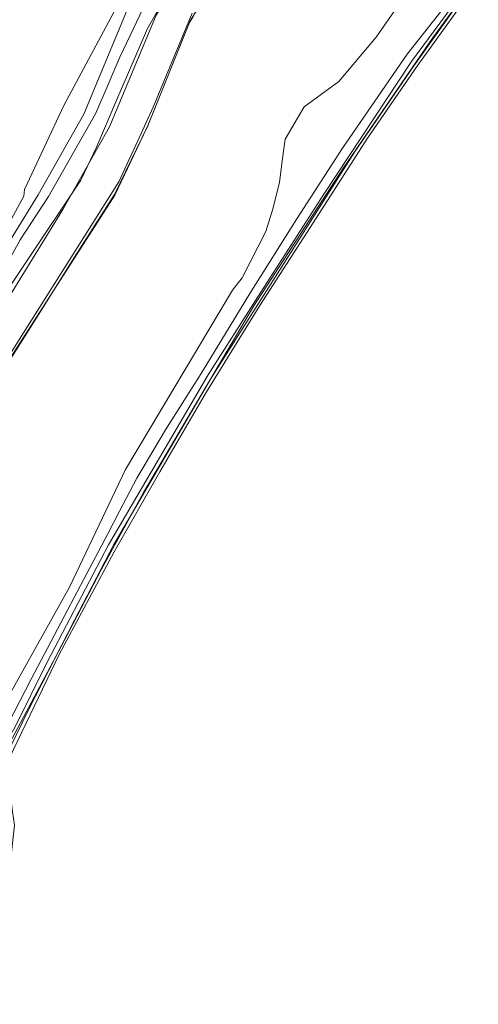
# Model space of a CAD drawing. Header units: metres. Extents: x 104777 to 177370, y 409697 to 438337.
# Tile 48 of 133: x 129348 to 129444, y 422717 to 422924. Entities that reach past the tile are written whole.
import ezdxf
from ezdxf.lldxf.tags import DXFTag

# ---------------------------------------------------------------- set-up
doc = ezdxf.new("R2010")
doc.units = ezdxf.units.M
for name, color, linetype, lineweight in [('B-WE-GR-GRAS-GV', 60, 'Continuous', 13), ('B-WE-GR-HOUTWAL-GV', 40, 'Continuous', 13), ('B-WE-GR-STRUIK-GV', 90, 'Continuous', 13), ('B-WE-KG-GRENS_PERCEEL-G', 150, 'KG-PERCEEL-SO', 18), ('B-WE-OG-TERREIN_OEVER-GV', 7, 'Continuous', 18), ('B-WE-OG-WATER_SLOOT-GV', 120, 'Continuous', 18)]:
    doc.layers.add(name, color=color, linetype=linetype, lineweight=lineweight)
doc.styles.get("Standard").update_dxf_attribs({"font": 'Romans.shx'})
tags = doc.linetypes.add('KG-PERCEEL-SO', pattern='A,5.5,-2,["P",Standard,S=1.8,R=0,X=-0.5,Y=-0.9],-2,5.5,-2,[5,NLCS.SHX,S=0.75,R=0,X=0,Y=0],-2', length=19).pattern_tags.tags
tags[6] = DXFTag(74, 10)

msp = doc.modelspace()

# ---------------------------------------------------------------- linework, layer by layer
at = {"layer": 'B-WE-GR-GRAS-GV', "ltscale": 20, "flags": 128}
for points in [[(129301.064, 422809.128), (129306.353, 422805.969), (129308.53, 422804.668), (129315.043, 422816.544), (129316.824, 422819.792), (129319.356, 422823.935), (129321.319, 422829.028), (129324.155, 422836.799), (129326.108, 422843.135), (129327.731, 422846.006), (129332.609, 422851.16), (129334.316, 422852.59), (129339.986, 422862.426), (129348.374, 422877.544), (129354.277, 422886.653), (129364.139, 422903.928), (129365.741, 422907.658), (129369.256, 422915.84), (129379.796, 422938.01)], [(129371.014, 422930.932), (129357.534, 422905.683), (129349.289, 422888.091), (129349.163, 422886.723), (129343.505, 422876.45), (129342.182, 422873.881), (129331.449, 422855.913), (129326.012, 422848.776), (129322.809, 422843.275), (129321.463, 422838.675), (129319.372, 422833.53), (129317.29, 422829.123), (129314.68, 422826.938), (129312.467, 422827.149), (129311.018, 422829.566), (129303.137, 422834.458), (129291.925, 422840.124), (129289.9, 422836.915), (129284.832, 422828.395)], [(129444.944, 422932.491), (129431.731, 422914.119), (129421.203, 422898.849), (129409.141, 422880.164), (129398.648, 422863.779), (129387.457, 422845.72), (129377.661, 422828.987), (129368.039, 422812.219), (129356.57, 422790.674), (129346.146, 422769.025), (129345.763, 422767.631), (129345.888, 422766.012), (129345.973, 422764.479), (129346.731, 422757.728), (129347.192, 422754.931), (129345.722, 422741.642), (129344.693, 422737.876), (129332.261, 422714.203)], [(129344.683, 422773.849), (129350.695, 422785.505), (129361.741, 422806.446), (129366.736, 422815.965), (129369.191, 422820.737), (129372.81, 422827.613), (129378.859, 422837.772), (129386.335, 422849.562), (129396.542, 422866.3), (129406.352, 422881.961), (129415.921, 422896.793), (129429.517, 422916.454), (129439.488, 422929.179)], [(129429.422, 422929.278), (129423.032, 422920.019), (129415.169, 422910.694), (129407.907, 422905.425), (129403.951, 422898.64), (129403.35, 422894.585), (129402.738, 422889.608), (129401.383, 422884.269), (129399.848, 422879.302), (129394.935, 422869.575), (129392.874, 422867.013), (129370.465, 422829.426), (129358.731, 422804.823), (129345.909, 422781.894)]]:
    msp.add_lwpolyline(points, dxfattribs=at)
at = {"layer": 'B-WE-GR-HOUTWAL-GV', "ltscale": 20, "flags": 128}
msp.add_lwpolyline([(129344.354, 422930.431), (129326.995, 422899.159), (129323.653, 422893.312), (129310.98, 422871.357), (129299.633, 422852.34), (129291.925, 422840.124), (129303.137, 422834.458), (129311.018, 422829.566), (129312.467, 422827.149), (129314.68, 422826.938), (129317.29, 422829.123), (129319.372, 422833.53), (129321.463, 422838.675), (129322.809, 422843.275), (129326.012, 422848.776), (129331.449, 422855.913), (129342.182, 422873.881), (129343.505, 422876.45), (129349.163, 422886.723), (129349.289, 422888.091), (129357.534, 422905.683), (129371.014, 422930.932)], dxfattribs=at)
at = {"layer": 'B-WE-GR-STRUIK-GV', "ltscale": 20, "flags": 128}
for points in [[(129345.909, 422781.894), (129358.731, 422804.823), (129370.465, 422829.426), (129392.874, 422867.013), (129394.935, 422869.575), (129399.848, 422879.302), (129401.383, 422884.269), (129402.738, 422889.608), (129403.35, 422894.585), (129403.951, 422898.64), (129407.907, 422905.425), (129415.169, 422910.694), (129423.032, 422920.019), (129429.422, 422929.278)], [(129384.645, 422924.346), (129383.897, 422923.1), (129375.198, 422901.622), (129374.229, 422899.587), (129368.207, 422886.943), (129344.672, 422850.266)]]:
    msp.add_lwpolyline(points, dxfattribs=at)
at = {"layer": 'B-WE-KG-GRENS_PERCEEL-G', "ltscale": 20, "flags": 128}
for points in [[(129344.465, 422768.908), (129356.941, 422792.344), (129365.316, 422808.417), (129374.196, 422824.665), (129397.386, 422863.755), (129416.158, 422892.614), (129434.808, 422919.824), (129447.98, 422937.749), (129468.183, 422961.319), (129483.285, 422975.58), (129493.882, 422983.701), (129506.509, 422993.06), (129589.079, 423017.644), (129591.633, 423018.503), (129595.203, 423019.704)], [(129303.327, 422807.802), (129352.124, 422886.964), (129361.707, 422903.861), (129371.488, 422927.385), (129395.445, 422966.33), (129406.83, 422982.865)], [(129308.569, 422804.87), (129357.291, 422883.913), (129367.107, 422901.22), (129376.845, 422924.641), (129400.468, 422963.045), (129411.825, 422979.539)], [(129368.14, 422887.039), (129375.152, 422901.411), (129383.972, 422923.315), (129408.357, 422963.564), (129417.073, 422976.072)], [(129342.982, 422847.391), (129353.005, 422863.076), (129359.277, 422873.145), (129368.14, 422887.039)]]:
    msp.add_lwpolyline(points, dxfattribs=at)
at = {"layer": 'B-WE-OG-TERREIN_OEVER-GV', "ltscale": 20, "flags": 128}
for points in [[(129309.501, 422803.696), (129309.522, 422803.725), (129313.701, 422812.774), (129315.597, 422816.24), (129317.294, 422819.344), (129324.359, 422830.828), (129328.928, 422842.595), (129338.545, 422856.371), (129361.101, 422890.091), (129364.433, 422897.144), (129368.457, 422906.492), (129375.064, 422921.842), (129391.958, 422951.49), (129404.89, 422970.842), (129425.882, 422997.193), (129437.452, 423008.213), (129437.835, 423008.578), (129451.247, 423018.468)], [(129438.802, 423013.1), (129435.599, 423010.468), (129428.004, 423004.225), (129421.829, 422998.495), (129406.751, 422979.94), (129389.048, 422954.495), (129379.796, 422938.01), (129369.256, 422915.84), (129365.741, 422907.658), (129364.139, 422903.928), (129354.277, 422886.653), (129348.374, 422877.544), (129339.986, 422862.426), (129334.316, 422852.59), (129332.609, 422851.16), (129327.731, 422846.006), (129326.108, 422843.135), (129324.155, 422836.799), (129321.319, 422829.028), (129319.356, 422823.935), (129316.824, 422819.792), (129315.043, 422816.544), (129308.53, 422804.668), (129308.078, 422803.814)], [(129347.22, 422775.428), (129353.996, 422789.091), (129366.889, 422813.648), (129387.806, 422849.276), (129398.16, 422865.626), (129412, 422887.136), (129430.406, 422914.886), (129449.65, 422940.927)], [(129346.146, 422769.025), (129356.57, 422790.674), (129368.039, 422812.219), (129377.661, 422828.987), (129387.457, 422845.72), (129398.648, 422863.779), (129409.141, 422880.164), (129421.203, 422898.849), (129431.731, 422914.119), (129444.944, 422932.491)], [(129439.488, 422929.179), (129429.517, 422916.454), (129415.921, 422896.793), (129406.352, 422881.961), (129396.542, 422866.3), (129386.335, 422849.562), (129378.859, 422837.772), (129372.81, 422827.613), (129369.191, 422820.737), (129366.736, 422815.965), (129361.741, 422806.446), (129350.695, 422785.505), (129344.683, 422773.849)], [(129441.333, 422928.65), (129430.881, 422914.012), (129418.455, 422895.936), (129388.487, 422848.748), (129368.025, 422813.765), (129359.742, 422797.89), (129350.216, 422779.261), (129344.897, 422768.33)], [(129384.429, 422925.028), (129376.259, 422905.375), (129373.714, 422899.832), (129369.053, 422889.681), (129348.208, 422856.74), (129324.75, 422819.257), (129321.715, 422814.026), (129317.858, 422807.379), (129315.086, 422802.091), (129314.479, 422800.506), (129314.113, 422799.771), (129312.969, 422798.291), (129311.49, 422796.136), (129311.18, 422795.722), (129308.672, 422792.366), (129308.358, 422791.946), (129307.753, 422790.955), (129307.571, 422790.014), (129307.903, 422789.067), (129308.701, 422788.574)], [(129309.89, 422789.77), (129309.883, 422791.082), (129310.44, 422790.77), (129310.606, 422791.07), (129312.805, 422794.93), (129313.01, 422795.28), (129312.262, 422795.7), (129313.97, 422797.72), (129314.327, 422797.45), (129314.968, 422797.922), (129315.08, 422798.046), (129315.638, 422798.663), (129316.003, 422799.363), (129316.259, 422799.995), (129316.299, 422800.6), (129315.534, 422801.086), (129322.814, 422813.374), (129344.672, 422850.266), (129368.207, 422886.943), (129374.229, 422899.587), (129375.198, 422901.622), (129383.897, 422923.1), (129384.645, 422924.346)]]:
    msp.add_lwpolyline(points, dxfattribs=at)
at = {"layer": 'B-WE-OG-WATER_SLOOT-GV', "ltscale": 20, "flags": 128}
for points in [[(129451.247, 423018.468), (129437.835, 423008.578), (129437.452, 423008.213), (129425.882, 422997.193), (129404.89, 422970.842), (129391.958, 422951.49), (129375.064, 422921.842), (129368.457, 422906.492), (129364.433, 422897.144), (129361.101, 422890.091), (129338.545, 422856.371), (129328.928, 422842.595), (129324.359, 422830.828), (129317.294, 422819.344), (129315.597, 422816.24), (129313.701, 422812.774), (129309.522, 422803.725), (129309.501, 422803.696)], [(129449.65, 422940.927), (129430.406, 422914.886), (129412, 422887.136), (129398.16, 422865.626), (129387.806, 422849.276), (129366.889, 422813.648), (129353.996, 422789.091), (129347.22, 422775.428), (129345.141, 422771.788), (129344.422, 422771.185), (129343.705, 422770.787), (129344.897, 422768.33), (129350.216, 422779.261), (129359.742, 422797.89), (129368.025, 422813.765), (129388.487, 422848.748), (129418.455, 422895.936), (129430.881, 422914.012), (129441.333, 422928.65), (129455.8, 422947.11)], [(129308.701, 422788.574), (129307.903, 422789.067), (129307.571, 422790.014), (129307.753, 422790.955), (129308.358, 422791.946), (129308.672, 422792.366), (129311.18, 422795.722), (129311.49, 422796.136), (129312.969, 422798.291), (129314.113, 422799.771), (129314.479, 422800.506), (129315.086, 422802.091), (129317.858, 422807.379), (129321.715, 422814.026), (129324.75, 422819.257), (129348.208, 422856.74), (129369.053, 422889.681), (129373.714, 422899.832), (129376.259, 422905.375), (129384.429, 422925.028)]]:
    msp.add_lwpolyline(points, dxfattribs=at)

doc.saveas('drawing.dxf')
